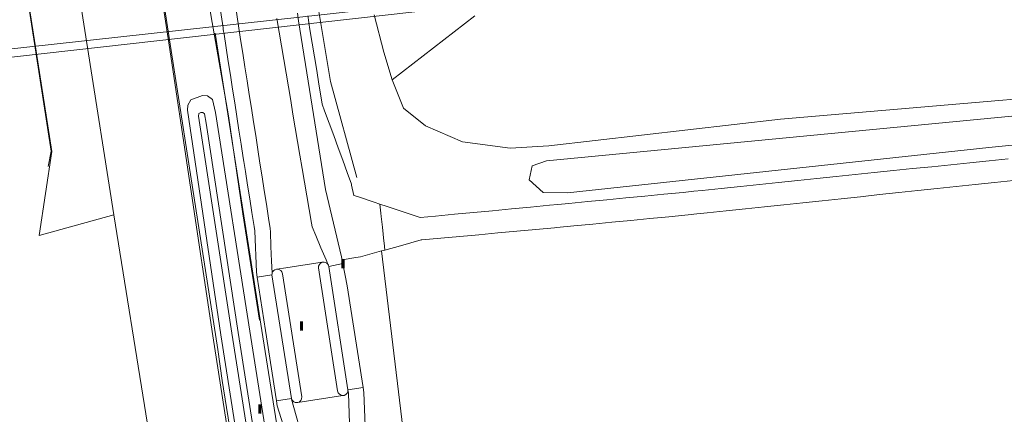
# Model space of a CAD drawing. Header units: metres. Extents: x 207155 to 208055, y 377332 to 379032.
# Tile 48 of 59: x 207459 to 207554, y 378593 to 378631. Entities that reach past the tile are written whole.
import ezdxf

# ---------------------------------------------------------------- set-up
doc = ezdxf.new("R2010")
doc.units = ezdxf.units.M
for name, color, linetype, lineweight in [('B-ME-BV-GELEIDECONSTRUCTIE_GELEIDERAIL-G', 210, 'BV-GELEIDERAIL', 18), ('GMV', 7, 'Continuous', 25), ('GOBDP1', 7, 'Continuous', 25), ('GP1', 7, 'Continuous', 25), ('LSHD', 34, 'Continuous', 25)]:
    doc.layers.add(name, color=color, linetype=linetype, lineweight=lineweight)
doc.layers.add('PPAL', color=232, linetype='Continuous')
doc.linetypes.add('BV-GELEIDERAIL', pattern='A,10,-3,[108,NLCS.SHX,S=1,R=0,X=0,Y=0],-3', length=16)

# ---------------------------------------------------------------- blocks, each defined once
blk = doc.blocks.new('paal')
at = {"linetype": 'ByBlock', "lineweight": -2}
h = blk.add_hatch(color=0, dxfattribs=at)
h.dxf.hatch_style = 1
h.paths.add_polyline_path([(0.15, 0.8), (-0.15, 0.8), (-0.15, -0.1), (0, -0.1, -0.414214), (-0.1, 0, -1), (0.1, 0, -0.414214), (0, -0.1), (0.15, -0.1)])
at = {"linetype": 'ByBlock', "lineweight": -2, "true_color": 0x681648}
h = blk.add_hatch(color=219, dxfattribs=at)
h.dxf.hatch_style = 1
h.paths.add_polyline_path([(-0.1, 0, 1), (0.1, 0, 1)])
at = {"color": 0, "linetype": 'ByBlock', "lineweight": -2}
blk.add_attdef('PAAL', (0.5, 0.35), '', height=0.5, dxfattribs=at)

msp = doc.modelspace()

# ---------------------------------------------------------------- linework, layer by layer
at = {"layer": 'B-ME-BV-GELEIDECONSTRUCTIE_GELEIDERAIL-G', "ltscale": 0.2}
for points in [[(207481.963, 378601.901), (207480.343, 378612.174), (207478.983, 378621.6), (207477.277, 378631.359), (207475.494, 378643.234), (207473.911, 378654.021), (207472.468, 378663.034), (207470.789, 378673.678), (207469.339, 378683.886), (207468.573, 378688.928)], [(207491.325, 378615.681), (207488.811, 378624.913), (207487.549, 378632.44), (207486.045, 378641.284), (207484.583, 378651.278), (207483.08, 378660.904), (207481.786, 378672.413), (207480.875, 378682.225)]]:
    msp.add_lwpolyline(points, dxfattribs=at)
at = {"layer": 'GMV', "linetype": 'Continuous', "lineweight": 13}
for points in [[(207439.068, 378845.222), (207447.073, 378797.086), (207458.124, 378725.742), (207463.573, 378691.267), (207467.832, 378663.698), (207473.178, 378629.074), (207477.475, 378600.391)], [(207479.937, 378630.295), (207471.792, 378685.319)], [(207467.932, 378612.072), (207465.404, 378628.2), (207459.981, 378662.809), (207456.777, 378683.951)], [(207478.449, 378630.102), (207470.777, 378680.316)], [(207455.291, 378660.788), (207461.946, 378618.17)], [(207485.728, 378630.769), (207485.609, 378631.518)], [(207486.618, 378631.265), (207486.671, 378630.875)], [(207493.941, 378627.764), (207493.014, 378631.359)], [(207494.749, 378625.089), (207502.709, 378631.251)], [(207480.144, 378628.971), (207479.937, 378630.295)], [(207483.847, 378629.665), (207483.624, 378630.98)], [(207486.908, 378623.362), (207485.728, 378630.769)], [(207486.671, 378630.875), (207486.711, 378630.578)], [(207486.711, 378630.578), (207486.816, 378629.936)], [(207478.473, 378629.95), (207478.449, 378630.102)], [(207478.544, 378629.49), (207478.473, 378629.95)], [(207478.749, 378628.165), (207478.544, 378629.49)], [(207484.07, 378628.351), (207483.847, 378629.665)], [(207486.816, 378629.936), (207487.033, 378628.618)], [(207480.351, 378627.647), (207480.144, 378628.971)], [(207484.294, 378627.036), (207484.07, 378628.351)], [(207487.033, 378628.618), (207487.25, 378627.3)], [(207478.955, 378626.841), (207478.749, 378628.165)], [(207480.558, 378626.323), (207480.351, 378627.647)], [(207493.941, 378627.764), (207494.749, 378625.089)], [(207479.16, 378625.516), (207478.955, 378626.841)], [(207484.517, 378625.722), (207484.294, 378627.036)], [(207487.25, 378627.3), (207487.467, 378625.981)], [(207479.365, 378624.191), (207479.16, 378625.516)], [(207480.765, 378624.999), (207480.558, 378626.323)], [(207484.74, 378624.407), (207484.517, 378625.722)], [(207487.467, 378625.981), (207487.683, 378624.663)], [(207480.972, 378623.675), (207480.765, 378624.999)], [(207487.683, 378624.663), (207487.9, 378623.345)], [(207494.749, 378625.089), (207495.821, 378622.357)], [(207575.691, 378625.015), (207532.137, 378621.275)], [(207478.231, 378600.504), (207475.012, 378622.157), (207475.051, 378622.627), (207475.348, 378623.169), (207476.474, 378623.569), (207476.951, 378623.538), (207477.438, 378623.191), (207477.725, 378621.941), (207481.019, 378600.863)], [(207479.57, 378622.866), (207479.365, 378624.191)], [(207481.179, 378622.351), (207480.972, 378623.675)], [(207484.963, 378623.092), (207484.74, 378624.407)], [(207604.59, 378623.843), (207552.189, 378618.557)], [(207479.776, 378621.541), (207479.57, 378622.866)], [(207485.186, 378621.778), (207484.963, 378623.092)], [(207488.308, 378614.522), (207486.908, 378623.362)], [(207487.9, 378623.345), (207487.999, 378622.743)], [(207487.999, 378622.743), (207488.235, 378622.095)], [(207479.906, 378600.71), (207476.83, 378620.92), (207476.675, 378621.802), (207476.519, 378621.936), (207476.316, 378621.945), (207476.113, 378621.839), (207476.096, 378621.567), (207479.286, 378600.65)], [(207481.386, 378621.027), (207481.179, 378622.351)], [(207485.409, 378620.463), (207485.186, 378621.778)], [(207488.235, 378622.095), (207488.67, 378620.903)], [(207497.941, 378620.643), (207495.821, 378622.357)], [(207509.596, 378617.288), (207560.1, 378622.118)], [(207479.981, 378620.216), (207479.776, 378621.541)], [(207481.593, 378619.703), (207481.386, 378621.027)], [(207488.67, 378620.903), (207489.105, 378619.711)], [(207532.137, 378621.275), (207509.838, 378618.704)], [(207480.186, 378618.891), (207479.981, 378620.216)], [(207485.632, 378619.149), (207485.409, 378620.463)], [(207501.526, 378619.108), (207497.941, 378620.643)], [(207480.391, 378617.566), (207480.186, 378618.891)], [(207481.799, 378618.379), (207481.593, 378619.703)], [(207485.855, 378617.834), (207485.632, 378619.149)], [(207489.105, 378619.711), (207489.54, 378618.518)], [(207506.098, 378618.503), (207501.526, 378619.108)], [(207461.946, 378618.17), (207460.74, 378610.079)], [(207482.006, 378617.055), (207481.799, 378618.379)], [(207489.54, 378618.518), (207489.975, 378617.326)], [(207509.838, 378618.704), (207506.098, 378618.503)], [(207552.189, 378618.557), (207511.638, 378614.193)], [(207480.447, 378617.207), (207480.391, 378617.566)], [(207480.6, 378616.244), (207480.447, 378617.207)], [(207482.213, 378615.732), (207482.006, 378617.055)], [(207486.078, 378616.519), (207485.855, 378617.834)], [(207489.975, 378617.326), (207490.41, 378616.134)], [(207508.224, 378616.803), (207509.596, 378617.288)], [(207550.38, 378617.09), (207548.537, 378616.899)], [(207552.222, 378617.281), (207550.38, 378617.09)], [(207554.065, 378617.472), (207552.222, 378617.281)], [(207480.81, 378614.921), (207480.6, 378616.244)], [(207486.301, 378615.205), (207486.078, 378616.519)], [(207490.41, 378616.134), (207490.817, 378615.019)], [(207507.923, 378615.433), (207508.224, 378616.803)], [(207541.168, 378616.134), (207539.325, 378615.943)], [(207543.01, 378616.326), (207541.168, 378616.134)], [(207544.853, 378616.517), (207543.01, 378616.326)], [(207546.695, 378616.708), (207544.853, 378616.517)], [(207548.537, 378616.899), (207546.695, 378616.708)], [(207482.42, 378614.408), (207482.213, 378615.732)], [(207486.524, 378613.89), (207486.301, 378615.205)], [(207490.817, 378615.019), (207490.835, 378614.936)], [(207509.287, 378614.232), (207507.923, 378615.433)], [(207531.956, 378615.179), (207530.113, 378614.988)], [(207533.798, 378615.37), (207531.956, 378615.179)], [(207535.64, 378615.561), (207533.798, 378615.37)], [(207537.483, 378615.752), (207535.64, 378615.561)], [(207539.325, 378615.943), (207537.483, 378615.752)], [(207552.744, 378615.185), (207550.899, 378614.989)], [(207554.589, 378615.38), (207552.744, 378615.185)], [(207481.02, 378613.599), (207480.81, 378614.921)], [(207482.627, 378613.084), (207482.42, 378614.408)], [(207489.865, 378608.028), (207488.308, 378614.522)], [(207490.835, 378614.936), (207491.053, 378613.944)], [(207511.638, 378614.193), (207509.287, 378614.232)], [(207522.748, 378614.23), (207520.913, 378614.052)], [(207523.795, 378614.332), (207522.748, 378614.23)], [(207524.586, 378614.414), (207523.795, 378614.332)], [(207526.428, 378614.605), (207524.586, 378614.414)], [(207528.271, 378614.796), (207526.428, 378614.605)], [(207530.113, 378614.988), (207528.271, 378614.796)], [(207543.52, 378614.208), (207541.675, 378614.012)], [(207545.364, 378614.403), (207543.52, 378614.208)], [(207547.209, 378614.599), (207545.364, 378614.403)], [(207549.054, 378614.794), (207547.209, 378614.599)], [(207550.899, 378614.989), (207549.054, 378614.794)], [(207481.23, 378612.277), (207481.02, 378613.599)], [(207486.747, 378612.576), (207486.524, 378613.89)], [(207491.053, 378613.944), (207491.41, 378613.824)], [(207491.41, 378613.824), (207492.99, 378613.294)], [(207492.99, 378613.294), (207493.558, 378613.103)], [(207511.738, 378613.16), (207510.708, 378613.06)], [(207513.573, 378613.338), (207511.738, 378613.16)], [(207515.408, 378613.517), (207513.573, 378613.338)], [(207517.243, 378613.695), (207515.408, 378613.517)], [(207519.078, 378613.874), (207517.243, 378613.695)], [(207520.913, 378614.052), (207519.078, 378613.874)], [(207534.295, 378613.231), (207532.45, 378613.036)], [(207536.14, 378613.426), (207534.295, 378613.231)], [(207537.985, 378613.622), (207536.14, 378613.426)], [(207539.83, 378613.817), (207537.985, 378613.622)], [(207541.675, 378614.012), (207539.83, 378613.817)], [(207481.44, 378610.955), (207481.23, 378612.277)], [(207482.834, 378611.76), (207482.627, 378613.084)], [(207486.97, 378611.261), (207486.747, 378612.576)], [(207493.652, 378612.232), (207493.558, 378613.103)], [(207494.25, 378612.871), (207493.558, 378613.103)], [(207493.688, 378611.897), (207493.652, 378612.232)], [(207495.701, 378612.383), (207494.25, 378612.871)], [(207497.151, 378611.896), (207495.701, 378612.383)], [(207502.576, 378612.292), (207500.744, 378612.119)], [(207504.408, 378612.465), (207502.576, 378612.292)], [(207506.24, 378612.638), (207504.408, 378612.465)], [(207508.072, 378612.811), (207506.24, 378612.638)], [(207509.904, 378612.984), (207508.072, 378612.811)], [(207510.708, 378613.06), (207509.904, 378612.984)], [(207525.071, 378612.254), (207524.089, 378612.15)], [(207526.916, 378612.449), (207525.071, 378612.254)], [(207528.761, 378612.645), (207526.916, 378612.449)], [(207530.606, 378612.84), (207528.761, 378612.645)], [(207532.45, 378613.036), (207530.606, 378612.84)], [(207460.74, 378610.079), (207467.932, 378612.072)], [(207467.932, 378612.072), (207471.16, 378591.867)], [(207482.991, 378610.755), (207482.834, 378611.76)], [(207487.028, 378610.92), (207486.97, 378611.261)], [(207493.798, 378610.873), (207493.688, 378611.897)], [(207497.422, 378611.805), (207497.151, 378611.896)], [(207498.912, 378611.946), (207497.422, 378611.805)], [(207500.744, 378612.119), (207498.912, 378611.946)], [(207515.891, 378611.354), (207514.056, 378611.176)], [(207517.726, 378611.532), (207515.891, 378611.354)], [(207519.561, 378611.71), (207517.726, 378611.532)], [(207521.396, 378611.888), (207519.561, 378611.71)], [(207523.231, 378612.067), (207521.396, 378611.888)], [(207524.089, 378612.15), (207523.231, 378612.067)], [(207481.509, 378610.523), (207481.44, 378610.955)], [(207481.663, 378606.534), (207481.509, 378610.523)], [(207483.004, 378610.415), (207482.991, 378610.755)], [(207483.059, 378609.003), (207483.004, 378610.415)], [(207487.39, 378610.06), (207487.028, 378610.92)], [(207493.944, 378609.514), (207493.798, 378610.873)], [(207504.901, 378610.319), (207503.072, 378610.152)], [(207506.73, 378610.486), (207504.901, 378610.319)], [(207508.558, 378610.653), (207506.73, 378610.486)], [(207510.387, 378610.821), (207508.558, 378610.653)], [(207510.589, 378610.839), (207510.387, 378610.821)], [(207512.221, 378610.997), (207510.589, 378610.839)], [(207514.056, 378611.176), (207512.221, 378610.997)], [(207487.879, 378608.899), (207487.39, 378610.06)], [(207493.96, 378609.368), (207493.944, 378609.514)], [(207494.035, 378608.672), (207493.96, 378609.368)], [(207497.545, 378609.646), (207495.529, 378609.087)], [(207497.587, 378609.65), (207497.545, 378609.646)], [(207499.415, 378609.817), (207497.587, 378609.65)], [(207501.244, 378609.984), (207499.415, 378609.817)], [(207503.072, 378610.152), (207501.244, 378609.984)], [(207483.113, 378607.591), (207483.059, 378609.003)], [(207488.368, 378607.738), (207487.879, 378608.899)], [(207493.703, 378608.58), (207491.691, 378608.022)], [(207493.703, 378608.58), (207494.035, 378608.672)], [(207500.357, 378553.423), (207493.703, 378608.58)], [(207495.529, 378609.087), (207494.035, 378608.672)], [(207483.186, 378606.465), (207483.113, 378607.591)], [(207484.508, 378606.953), (207488.011, 378607.491)], [(207488.04, 378607.495), (207488.011, 378607.491)], [(207488.554, 378607.298), (207488.368, 378607.738)], [(207489.922, 378607.737), (207489.865, 378608.028)], [(207491.231, 378607.948), (207489.922, 378607.737)], [(207489.996, 378607.36), (207489.922, 378607.737)], [(207491.691, 378608.022), (207491.231, 378607.948)], [(207481.735, 378606.068), (207481.663, 378606.534)], [(207483.644, 378606.82), (207483.586, 378606.813)], [(207483.644, 378606.82), (207484.508, 378606.953)], [(207487.637, 378606.951), (207489.486, 378595.092)], [(207489.996, 378607.36), (207488.643, 378607.095)], [(207490.481, 378595.196), (207488.643, 378607.095)], [(207489.996, 378607.36), (207490.419, 378605.205)], [(207481.735, 378606.068), (207483.163, 378606.29)], [(207482.535, 378600.92), (207481.735, 378606.068)], [(207483.163, 378606.29), (207485.038, 378594.347)], [(207486.023, 378594.512), (207484.18, 378606.369)], [(207490.419, 378605.205), (207491.935, 378595.421)], [(207484.169, 378580.889), (207481.019, 378600.863)], [(207483.59, 378594.122), (207482.535, 378600.92)], [(207477.475, 378600.391), (207487.405, 378536.507)], [(207481.392, 378580.458), (207478.231, 378600.504)], [(207482.444, 378580.621), (207479.286, 378600.65)], [(207483.059, 378580.717), (207479.906, 378600.71)], [(207491.935, 378595.421), (207490.481, 378595.196)], [(207490.481, 378595.196), (207490.533, 378594.859)], [(207491.935, 378595.421), (207492.012, 378594.924)], [(207483.59, 378594.122), (207485.038, 378594.347)], [(207485.038, 378594.347), (207485.043, 378594.325)], [(207485.043, 378594.325), (207485.05, 378594.303)], [(207485.05, 378594.303), (207486.234, 378590.061)], [(207485.644, 378593.972), (207489.998, 378594.646)], [(207489.998, 378594.646), (207490.102, 378594.66)], [(207490.533, 378594.859), (207490.743, 378588.05)], [(207492.012, 378594.924), (207492.155, 378590.923)], [(207483.664, 378593.648), (207483.59, 378594.122)], [(207484.605, 378590.697), (207483.664, 378593.648)], [(207485.644, 378593.972), (207485.573, 378593.96)]]:
    msp.add_lwpolyline(points, dxfattribs=at)
for points in [[(207488.011, 378607.491, 0.365685), (207487.637, 378606.951)], [(207488.554, 378607.298, 0.293857), (207488.04, 378607.495)], [(207483.586, 378606.813, 0.280693), (207483.186, 378606.465)], [(207484.18, 378606.369, 0.398103), (207483.644, 378606.82)], [(207488.554, 378607.298, -0.111339), (207488.643, 378607.095)], [(207483.186, 378606.465, 0.086477), (207483.163, 378606.29)], [(207490.102, 378594.66, 0.37489), (207490.481, 378595.196)], [(207485.05, 378594.303, 0.349013), (207485.573, 378593.96)], [(207485.644, 378593.972, 0.375512), (207486.023, 378594.512)], [(207489.486, 378595.092, 0.390413), (207489.998, 378594.646)]]:
    msp.add_lwpolyline(points, format="xyb", dxfattribs=at)
at = {"layer": 'GOBDP1', "linetype": 'Continuous', "lineweight": 13}
msp.add_lwpolyline([(207442.047, 378626.132), (207442.043, 378625.483), (207507.484, 378632.869), (207507.446, 378633.578), (207503.993, 378633.088), (207498.781, 378666.605), (207501.103, 378666.759), (207500.909, 378667.71), (207437.021, 378660.471), (207437.188, 378659.625), (207439.426, 378659.944), (207444.582, 378626.531), (207442.047, 378626.132)], dxfattribs=at)
at = {"layer": 'GP1', "linetype": 'Continuous', "lineweight": 13}
msp.add_lwpolyline([(207444.632, 378626.587), (207503.949, 378633.135), (207503.719, 378634.614), (207503.262, 378637.553)], dxfattribs=at)
at = {"layer": 'LSHD', "linetype": 'Continuous', "lineweight": 13}
for points in [[(207565.666, 378053.291), (207555.29, 378119.092), (207552.857, 378118.751), (207544.229, 378175.238), (207540.816, 378197.358), (207536.156, 378227.148), (207528.648, 378273.991), (207522.5, 378313.423), (207512.728, 378376.006), (207505.736, 378421.106), (207497.408, 378474.468), (207489.966, 378521.231), (207485.944, 378548.42), (207479.376, 378589.874), (207478.373, 378596.085), (207477.932, 378599.077), (207475.151, 378616.973), (207473.296, 378628.938), (207461.876, 378703.193), (207459.865, 378715.262), (207450.873, 378774.45), (207449.87, 378780.254)], [(207446.522, 378690.485), (207453.508, 378671.77), (207455.058, 378662.248), (207461.896, 378618.191), (207461.617, 378616.738)], [(207477.677, 378629.581), (207482.193, 378600.907)], [(207565.666, 378053.291), (207555.29, 378119.092), (207552.857, 378118.751), (207542.652, 378183.689), (207536.31, 378225.173), (207528.648, 378273.991), (207511.168, 378384.103), (207505.736, 378421.106), (207499.26, 378461.433), (207487.405, 378536.507), (207477.475, 378600.391), (207473.178, 378629.074)], [(207485.321, 378581.069), (207482.193, 378600.907)]]:
    msp.add_lwpolyline(points, dxfattribs=at)

# ---------------------------------------------------------------- block references
at = {"layer": 'PPAL', "linetype": 'Continuous', "lineweight": 13}
for p in [(207490, 378607), (207486, 378601), (207482, 378593)]:
    msp.add_blockref('paal', p, dxfattribs=at)

doc.saveas('drawing.dxf')
